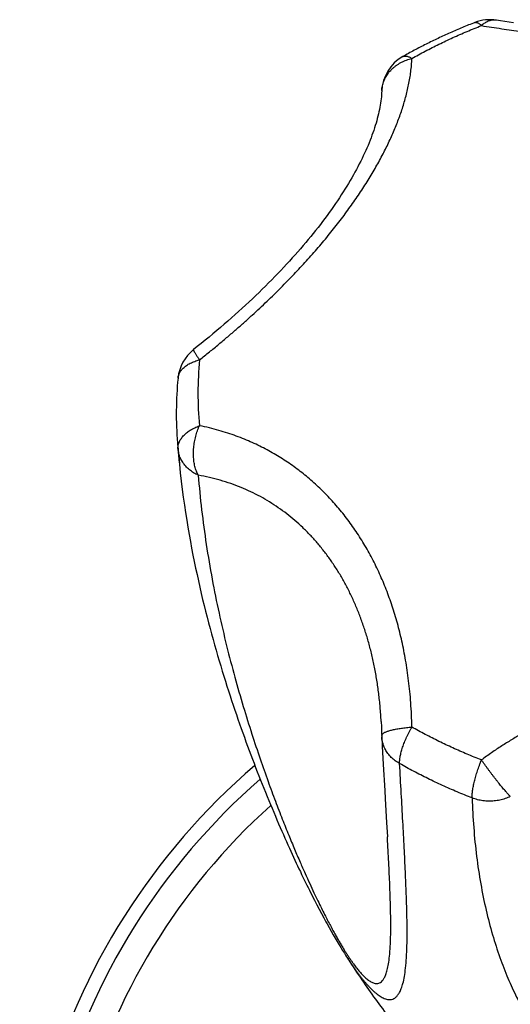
# Model space of a CAD drawing. Header units: millimetres. Extents: x 117 to 1320, y -43 to 1845.
# Tile 53 of 106: x 158 to 182, y 965 to 1013. Entities that reach past the tile are written whole.
import ezdxf

# ---------------------------------------------------------------- set-up
doc = ezdxf.new("R2010")
doc.units = ezdxf.units.MM
doc.header["$LTSCALE"] = 65.395
doc.layers.get('0').update_dxf_attribs({"linetype": 'CONTINUOUS'})

msp = doc.modelspace()

# ---------------------------------------------------------------- linework, layer by layer
at = {"color": 9, "linetype": 'Continuous'}
msp.add_line((166.087, 992.338), (166.178, 991.329), dxfattribs=at)
at = {"color": 7, "linetype": 'Continuous'}
for p, q in [((166.178, 991.329), (166.179, 991.323)), ((176.011, 976.842), (176.083, 975.585)), ((176.083, 975.585), (176.106, 975.186)), ((176.106, 975.186), (176.171, 974.054)), ((176.171, 974.054), (176.21, 973.354)), ((176.221, 973.149), (176.21, 973.354)), ((172.569, 970.545), (172.688, 970.311)), ((172.688, 970.311), (172.805, 970.085)), ((172.805, 970.085), (172.919, 969.866)), ((172.919, 969.866), (173.031, 969.655)), ((173.031, 969.655), (173.14, 969.453)), ((173.14, 969.453), (173.245, 969.258)), ((173.4, 968.98), (173.5, 968.803)), ((173.5, 968.803), (173.598, 968.631)), ((173.598, 968.631), (173.693, 968.467)), ((173.693, 968.467), (173.786, 968.31)), ((173.786, 968.31), (173.876, 968.159)), ((173.876, 968.159), (173.963, 968.015)), ((173.963, 968.015), (174.049, 967.876)), ((174.049, 967.876), (174.134, 967.742)), ((174.134, 967.742), (174.194, 967.647))]:
    msp.add_line(p, q, dxfattribs=at)
for points in [[(182.282, 1012.59), (182.074, 1012.621), (181.866, 1012.652), (181.66, 1012.684), (181.468, 1012.714)], [(175.936, 1009.299), (175.931, 1009.212), (175.925, 1009.118), (175.916, 1009.022), (175.906, 1008.924), (175.894, 1008.825), (175.879, 1008.724), (175.863, 1008.622), (175.845, 1008.518), (175.825, 1008.413), (175.802, 1008.306), (175.778, 1008.198), (175.752, 1008.089), (175.723, 1007.978), (175.693, 1007.866), (175.66, 1007.753), (175.626, 1007.638), (175.589, 1007.522), (175.55, 1007.405), (175.509, 1007.287), (175.466, 1007.168), (175.421, 1007.047), (175.374, 1006.926), (175.325, 1006.803), (175.274, 1006.679), (175.22, 1006.554), (175.164, 1006.429), (175.107, 1006.302), (175.047, 1006.174), (174.985, 1006.046), (174.921, 1005.916), (174.855, 1005.786), (174.787, 1005.654), (174.716, 1005.522), (174.644, 1005.389), (174.569, 1005.255), (174.492, 1005.12), (174.413, 1004.985), (174.332, 1004.849), (174.249, 1004.712), (174.164, 1004.575), (174.077, 1004.436), (173.987, 1004.297), (173.896, 1004.158), (173.802, 1004.017), (173.706, 1003.877), (173.608, 1003.735), (173.508, 1003.593), (173.406, 1003.451), (173.302, 1003.307), (173.195, 1003.164), (173.087, 1003.02), (172.977, 1002.875), (172.864, 1002.73), (172.75, 1002.585), (172.633, 1002.439), (172.514, 1002.293), (172.394, 1002.146), (172.271, 1001.999), (172.146, 1001.851), (172.018, 1001.703), (171.889, 1001.555), (171.758, 1001.406), (171.624, 1001.256), (171.489, 1001.107), (171.351, 1000.957), (171.211, 1000.807), (171.07, 1000.657), (170.926, 1000.506), (170.78, 1000.355), (170.632, 1000.204), (170.482, 1000.052), (170.329, 999.9), (170.175, 999.748), (170.019, 999.596), (169.86, 999.443), (169.7, 999.291), (169.537, 999.138), (169.372, 998.984), (169.205, 998.831), (169.036, 998.678), (168.865, 998.524), (168.692, 998.37), (168.517, 998.217), (168.34, 998.063), (168.161, 997.909), (167.979, 997.755), (167.796, 997.6), (167.611, 997.446), (167.423, 997.292), (167.234, 997.137), (167.042, 996.983), (166.861, 996.838)], [(166.179, 991.323), (166.224, 990.893), (166.269, 990.492), (166.317, 990.102), (166.368, 989.72), (166.42, 989.348), (166.475, 988.983), (166.531, 988.626), (166.588, 988.277), (166.647, 987.934), (166.708, 987.596), (166.77, 987.265), (166.833, 986.939), (166.897, 986.619), (166.963, 986.304), (167.029, 985.993), (167.096, 985.688), (167.164, 985.387), (167.233, 985.091), (167.302, 984.8), (167.372, 984.513), (167.442, 984.229), (167.513, 983.95), (167.585, 983.675), (167.657, 983.403), (167.729, 983.135), (167.802, 982.871), (167.875, 982.609), (167.949, 982.351), (168.023, 982.096), (168.097, 981.844), (168.172, 981.595), (168.246, 981.349), (168.321, 981.105), (168.396, 980.864), (168.472, 980.626), (168.548, 980.39), (168.623, 980.156), (168.699, 979.925), (168.776, 979.696), (168.852, 979.469), (168.928, 979.245), (169.005, 979.023), (169.082, 978.802), (169.158, 978.584), (169.235, 978.368), (169.312, 978.153), (169.39, 977.941), (169.467, 977.73), (169.544, 977.52), (169.622, 977.313), (169.7, 977.106), (169.778, 976.902), (169.856, 976.698), (169.934, 976.496), (170.013, 976.295), (170.091, 976.095), (170.17, 975.897), (170.249, 975.699), (170.329, 975.502), (170.408, 975.307), (170.488, 975.113), (170.568, 974.921), (170.647, 974.731), (170.727, 974.542), (170.806, 974.356), (170.884, 974.172), (170.962, 973.99), (171.04, 973.811), (171.117, 973.635), (171.193, 973.463), (171.267, 973.294), (171.34, 973.131), (171.412, 972.971), (171.482, 972.817), (171.55, 972.666), (171.618, 972.519), (171.685, 972.375), (171.751, 972.233), (171.816, 972.092), (171.881, 971.954), (171.946, 971.817), (172.011, 971.682), (172.074, 971.548), (172.138, 971.417), (172.201, 971.287), (172.263, 971.159), (172.326, 971.032), (172.387, 970.908), (172.448, 970.785), (172.569, 970.545)], [(175.909, 978.908), (175.911, 978.868), (175.919, 978.709), (175.926, 978.549), (175.931, 978.387), (175.934, 978.24)], [(175.937, 978.173), (175.962, 977.726), (176.011, 976.842)], [(173.245, 969.258), (173.297, 969.164), (173.4, 968.98)]]:
    msp.add_lwpolyline(points, dxfattribs=at)
for centre, radius, start, end in [((181.151, 1010.739), 2, 80.9064, 111.217), ((177.934, 1009.218), 2, 119.5096, 177.6758), ((168.105, 995.272), 2, 128.4581, 174.3386), ((183.441, 993.751), 17.411, 174.3341, 184.655), ((223.619, 997.02), 57.722, 184.65324, 184.94774), ((223.569, 997.016), 57.672, 184.94768, 185.65856), ((177.934, 978.283), 2, 181.2293, 183.1615), ((190.98, 952.133), 32.5, 130.6307, 332.5125)]:
    msp.add_arc(centre, radius, start, end, dxfattribs=at)
at = {"color": 9, "linetype": 'Continuous'}
for centre, radius, start, end in [((177.395, 1009.24), 1.461, 176.786, 177.6767), ((183.143, 994.757), 16.069, 174.3365, 179.9973), ((183.134, 994.758), 16.061, 180.0011, 185.6651), ((190.98, 952.133), 31.828, 131.0557, 331.8816), ((190.98, 952.133), 30.542, 131.8873, 330.585)]:
    msp.add_arc(centre, radius, start, end, dxfattribs=at)
for points, knots in [([(181.468, 1012.714), (181.443, 1012.718), (181.392, 1012.723), (181.312, 1012.723), (181.229, 1012.712), (181.146, 1012.692), (181.063, 1012.663), (180.981, 1012.624), (180.899, 1012.576), (180.819, 1012.52), (180.767, 1012.477), (180.742, 1012.455)], [0, 0, 0, 0, 0.073583, 0.1552015, 0.2382336, 0.3233383, 0.4110891, 0.5019607, 0.5963245, 0.6944503, 0.7965142, 0.7965142, 0.7965142, 0.7965142]), ([(177.39, 1010.87), (177.603, 1010.99), (178.034, 1011.226), (178.693, 1011.561), (179.364, 1011.878), (180.047, 1012.177), (180.509, 1012.364), (180.742, 1012.455)], [0, 0, 0, 0, 0.734513, 1.472981, 2.21526, 2.961192, 3.710608, 3.710608, 3.710608, 3.710608]), ([(180.428, 1012.604), (180.43, 1012.605), (180.444, 1012.61), (180.472, 1012.614), (180.511, 1012.609), (180.552, 1012.596), (180.597, 1012.573), (180.644, 1012.542), (180.693, 1012.502), (180.725, 1012.471), (180.742, 1012.455)], [0, 0, 0, 0, 0.0091334, 0.0442414, 0.0824305, 0.1255429, 0.174793, 0.2308965, 0.2942176, 0.3648753, 0.3648753, 0.3648753, 0.3648753]), ([(180.742, 1012.455), (180.906, 1012.428), (181.231, 1012.378), (181.715, 1012.306), (182.191, 1012.24), (182.66, 1012.179), (183.122, 1012.121), (183.577, 1012.068), (184.028, 1012.019), (184.474, 1011.974), (184.918, 1011.932), (185.36, 1011.893), (185.802, 1011.857), (186.244, 1011.824), (186.686, 1011.794), (187.13, 1011.767), (187.576, 1011.743), (188.023, 1011.722), (188.473, 1011.704), (188.925, 1011.689), (189.38, 1011.676), (189.836, 1011.667), (190.293, 1011.661), (190.751, 1011.658), (191.21, 1011.658), (191.668, 1011.661), (192.125, 1011.667), (192.581, 1011.676), (193.035, 1011.689), (193.488, 1011.704), (193.937, 1011.722), (194.385, 1011.743), (194.831, 1011.767), (195.275, 1011.794), (195.717, 1011.824), (196.159, 1011.857), (196.601, 1011.893), (197.043, 1011.932), (197.487, 1011.974), (197.933, 1012.019), (198.384, 1012.068), (198.839, 1012.121), (199.301, 1012.179), (199.769, 1012.24), (200.245, 1012.306), (200.73, 1012.378), (201.055, 1012.428), (201.219, 1012.455)], [0, 0, 0, 0, 0.498315, 0.98763, 1.468166, 1.940426, 2.405151, 2.86332, 3.316114, 3.7647, 4.210134, 4.653614, 5.096386, 5.539166, 5.982509, 6.427064, 6.873327, 7.321465, 7.771664, 8.224118, 8.678631, 9.134821, 9.592331, 10.050741, 10.509457, 10.967867, 11.425377, 11.881567, 12.336081, 12.788535, 13.238734, 13.686872, 14.133135, 14.577688, 15.021031, 15.463811, 15.906582, 16.350063, 16.795497, 17.244083, 17.696877, 18.155045, 18.619771, 19.09203, 19.572567, 20.061884, 20.560199, 20.560199, 20.560199, 20.560199]), ([(167.152, 996.343), (167.312, 996.47), (167.623, 996.72), (168.077, 997.094), (168.508, 997.457), (168.919, 997.811), (169.312, 998.158), (169.69, 998.499), (170.053, 998.835), (170.405, 999.166), (170.744, 999.495), (171.074, 999.821), (171.394, 1000.145), (171.706, 1000.469), (172.009, 1000.792), (172.306, 1001.115), (172.594, 1001.438), (172.876, 1001.761), (173.151, 1002.086), (173.419, 1002.411), (173.679, 1002.736), (173.932, 1003.062), (174.178, 1003.388), (174.415, 1003.714), (174.644, 1004.039), (174.865, 1004.362), (175.076, 1004.685), (175.279, 1005.005), (175.472, 1005.324), (175.656, 1005.64), (175.831, 1005.953), (175.997, 1006.264), (176.154, 1006.573), (176.301, 1006.879), (176.44, 1007.184), (176.57, 1007.487), (176.691, 1007.789), (176.804, 1008.09), (176.908, 1008.391), (177.003, 1008.692), (177.09, 1008.995), (177.167, 1009.299), (177.234, 1009.606), (177.292, 1009.916), (177.338, 1010.23), (177.372, 1010.548), (177.386, 1010.762), (177.39, 1010.87)], [0, 0, 0, 0, 0.61274, 1.198926, 1.761484, 2.303336, 2.827116, 3.335174, 3.829511, 4.311962, 4.784058, 5.247299, 5.702826, 6.151633, 6.594692, 7.032612, 7.465881, 7.89499, 8.320091, 8.741144, 9.158133, 9.570877, 9.978974, 10.382033, 10.779682, 11.171535, 11.557206, 11.936334, 12.308773, 12.674496, 13.033452, 13.38574, 13.731734, 14.071772, 14.406211, 14.735672, 15.060756, 15.382033, 15.700273, 16.016207, 16.330565, 16.64421, 16.957931, 17.272678, 17.589378, 17.909026, 18.232501, 18.232501, 18.232501, 18.232501]), ([(175.937, 1009.321), (175.939, 1009.359), (175.946, 1009.437), (175.967, 1009.553), (175.997, 1009.668), (176.036, 1009.782), (176.085, 1009.893), (176.143, 1010.001), (176.209, 1010.104), (176.284, 1010.204), (176.366, 1010.299), (176.456, 1010.388), (176.554, 1010.472), (176.657, 1010.55), (176.767, 1010.621), (176.883, 1010.686), (177.004, 1010.743), (177.129, 1010.794), (177.258, 1010.836), (177.346, 1010.859), (177.39, 1010.87)], [0, 0, 0, 0, 0.114264, 0.233163, 0.352554, 0.472636, 0.593579, 0.715519, 0.83856, 0.9628, 1.088337, 1.215238, 1.343539, 1.473244, 1.604325, 1.73673, 1.870379, 2.005177, 2.141008, 2.277745, 2.277745, 2.277745, 2.277745]), ([(176.949, 1010.958), (176.96, 1010.965), (176.987, 1010.977), (177.032, 1010.987), (177.083, 1010.989), (177.138, 1010.982), (177.197, 1010.966), (177.259, 1010.942), (177.324, 1010.91), (177.368, 1010.884), (177.39, 1010.87)], [0, 0, 0, 0, 0.0393324, 0.086622, 0.1371176, 0.1921229, 0.252572, 0.3190733, 0.3919711, 0.4714029, 0.4714029, 0.4714029, 0.4714029]), ([(166.861, 996.838), (166.861, 996.838), (166.858, 996.836), (166.857, 996.825), (166.862, 996.808), (166.872, 996.783), (166.888, 996.751), (166.909, 996.712), (166.936, 996.666), (166.969, 996.614), (167.007, 996.554), (167.051, 996.489), (167.1, 996.418), (167.134, 996.369), (167.152, 996.343)], [0, 0, 0, 0, 0.0010332, 0.0110653, 0.0286558, 0.0550881, 0.0905986, 0.1351596, 0.1886267, 0.2507809, 0.3213453, 0.3999945, 0.4863594, 0.5800341, 0.5800341, 0.5800341, 0.5800341]), ([(166.115, 995.469), (166.116, 995.483), (166.121, 995.524), (166.137, 995.59), (166.164, 995.667), (166.201, 995.742), (166.248, 995.815), (166.304, 995.885), (166.368, 995.952), (166.441, 996.016), (166.522, 996.076), (166.61, 996.132), (166.706, 996.184), (166.809, 996.231), (166.918, 996.274), (167.033, 996.312), (167.112, 996.333), (167.152, 996.343)], [0, 0, 0, 0, 0.041847, 0.122165, 0.20371, 0.287209, 0.37329, 0.46247, 0.555173, 0.651719, 0.752308, 0.857049, 0.96598, 1.079048, 1.196119, 1.31698, 1.441355, 1.441355, 1.441355, 1.441355]), ([(166.114, 992.043), (166.112, 992.07), (166.11, 992.123), (166.119, 992.204), (166.137, 992.285), (166.164, 992.366), (166.202, 992.446), (166.248, 992.525), (166.304, 992.602), (166.368, 992.678), (166.441, 992.751), (166.522, 992.822), (166.61, 992.89), (166.706, 992.954), (166.809, 993.015), (166.918, 993.072), (167.032, 993.126), (167.112, 993.158), (167.152, 993.173)], [0, 0, 0, 0, 0.080045, 0.160999, 0.243628, 0.328617, 0.416547, 0.507876, 0.602938, 0.701976, 0.805145, 0.912489, 1.023976, 1.139522, 1.258965, 1.382075, 1.508557, 1.638058, 1.638058, 1.638058, 1.638058]), ([(167.089, 990.784), (167.072, 990.815), (167.04, 990.881), (166.997, 990.984), (166.96, 991.094), (166.928, 991.209), (166.902, 991.328), (166.882, 991.452), (166.868, 991.58), (166.859, 991.711), (166.857, 991.845), (166.86, 991.98), (166.87, 992.116), (166.886, 992.253), (166.907, 992.39), (166.934, 992.526), (166.967, 992.661), (167.005, 992.794), (167.049, 992.924), (167.097, 993.05), (167.133, 993.132), (167.152, 993.173)], [0, 0, 0, 0, 0.10787, 0.21953, 0.334948, 0.454018, 0.576561, 0.702336, 0.831045, 0.962341, 1.095865, 1.231258, 1.368142, 1.506119, 1.644775, 1.78368, 1.922404, 2.06052, 2.197605, 2.33325, 2.467066, 2.467066, 2.467066, 2.467066]), ([(177.39, 978.646), (177.386, 978.846), (177.373, 979.237), (177.339, 979.808), (177.293, 980.354), (177.236, 980.876), (177.168, 981.377), (177.091, 981.86), (177.005, 982.327), (176.909, 982.78), (176.806, 983.22), (176.693, 983.649), (176.572, 984.067), (176.442, 984.477), (176.303, 984.878), (176.156, 985.271), (175.999, 985.657), (175.834, 986.036), (175.659, 986.408), (175.475, 986.772), (175.281, 987.13), (175.079, 987.48), (174.867, 987.822), (174.647, 988.156), (174.418, 988.481), (174.18, 988.797), (173.935, 989.104), (173.681, 989.4), (173.421, 989.687), (173.153, 989.964), (172.878, 990.23), (172.596, 990.486), (172.307, 990.733), (172.011, 990.969), (171.707, 991.196), (171.395, 991.413), (171.075, 991.621), (170.745, 991.819), (170.405, 992.009), (170.054, 992.19), (169.69, 992.361), (169.313, 992.524), (168.919, 992.676), (168.508, 992.819), (168.077, 992.951), (167.623, 993.071), (167.312, 993.141), (167.152, 993.173)], [0, 0, 0, 0, 0.600234, 1.171631, 1.717636, 2.241609, 2.746461, 3.234901, 3.709124, 4.171195, 4.62289, 5.065715, 5.501165, 5.930399, 6.354396, 6.774154, 7.19038, 7.603552, 8.014184, 8.422644, 8.828979, 9.233235, 9.635468, 10.035548, 10.433293, 10.828541, 11.22121, 11.611276, 11.998704, 12.383571, 12.766233, 13.147052, 13.526422, 13.905063, 14.283761, 14.663291, 15.044711, 15.429167, 15.817828, 16.212164, 16.613701, 17.024164, 17.44547, 17.879801, 18.329637, 18.797745, 19.28701, 19.28701, 19.28701, 19.28701]), ([(167.089, 990.784), (167.05, 990.802), (166.974, 990.84), (166.864, 990.904), (166.76, 990.974), (166.662, 991.05), (166.571, 991.131), (166.487, 991.218), (166.411, 991.309), (166.342, 991.405), (166.282, 991.504), (166.23, 991.607), (166.187, 991.713), (166.153, 991.821), (166.128, 991.931), (166.117, 992.006), (166.114, 992.043)], [0, 0, 0, 0, 0.128566, 0.25556, 0.38093, 0.504652, 0.626731, 0.747204, 0.866137, 0.98363, 1.0998, 1.214793, 1.328782, 1.441964, 1.554552, 1.667234, 1.667234, 1.667234, 1.667234]), ([(167.089, 990.784), (167.133, 990.226), (167.242, 989.108), (167.468, 987.438), (167.749, 985.78), (168.079, 984.154), (168.447, 982.58), (168.84, 981.077), (169.248, 979.661), (169.658, 978.347), (170.058, 977.148), (170.439, 976.067), (170.796, 975.101), (171.129, 974.239), (171.438, 973.468), (171.723, 972.779), (171.987, 972.163), (172.23, 971.612), (172.453, 971.12), (172.658, 970.68), (172.846, 970.287), (173.018, 969.936), (173.176, 969.621), (173.322, 969.338), (173.456, 969.083), (173.581, 968.851), (173.697, 968.64), (173.806, 968.448), (173.908, 968.271), (174.005, 968.108), (174.096, 967.956), (174.184, 967.816), (174.268, 967.684), (174.349, 967.561), (174.427, 967.444), (174.504, 967.334), (174.579, 967.229), (174.653, 967.129), (174.726, 967.033), (174.8, 966.941), (174.873, 966.853), (174.947, 966.77), (175.021, 966.69), (175.096, 966.614), (175.173, 966.544), (175.25, 966.478), (175.329, 966.42), (175.41, 966.369), (175.492, 966.328), (175.576, 966.298), (175.662, 966.283), (175.749, 966.287), (175.838, 966.315), (175.925, 966.374), (176.009, 966.467), (176.087, 966.602), (176.16, 966.786), (176.225, 967.028), (176.282, 967.342), (176.326, 967.74), (176.358, 968.24), (176.372, 968.855), (176.369, 969.596), (176.347, 970.467), (176.307, 971.47), (176.262, 972.379), (176.231, 972.953), (176.221, 973.149)], [0, 0, 0, 0, 1.677575, 3.368357, 5.056299, 6.722185, 8.344883, 9.904471, 11.382847, 12.764442, 14.032531, 15.176129, 16.201643, 17.122302, 17.949401, 18.692491, 19.360221, 19.960054, 20.498573, 20.981819, 21.415352, 21.804813, 22.15529, 22.472043, 22.759452, 23.021128, 23.260924, 23.481433, 23.684909, 23.87389, 24.050245, 24.21538, 24.370854, 24.518171, 24.65841, 24.792507, 24.921287, 25.045567, 25.166099, 25.283326, 25.397463, 25.50898, 25.618135, 25.724784, 25.828855, 25.930279, 26.02866, 26.123797, 26.215535, 26.303901, 26.389779, 26.475293, 26.564862, 26.66554, 26.786514, 26.938098, 27.131256, 27.37776, 27.690753, 28.085435, 28.580294, 29.192613, 29.931369, 30.801553, 31.805955, 32.942498, 33.531296, 33.531296, 33.531296, 33.531296]), ([(175.909, 978.908), (175.909, 978.915), (175.896, 979.148), (175.864, 979.602), (175.794, 980.261), (175.703, 980.901), (175.592, 981.522), (175.462, 982.124), (175.312, 982.708), (175.143, 983.273), (174.956, 983.82), (174.751, 984.348), (174.527, 984.858), (174.287, 985.349), (174.029, 985.822), (173.754, 986.276), (173.462, 986.712), (173.153, 987.129), (172.828, 987.527), (172.486, 987.905), (172.127, 988.265), (171.752, 988.604), (171.36, 988.924), (170.952, 989.223), (170.526, 989.5), (170.085, 989.756), (169.627, 989.989), (169.152, 990.199), (168.66, 990.385), (168.152, 990.546), (167.627, 990.681), (167.27, 990.753), (167.089, 990.784)], [0, 0, 0, 0, 0.022043, 0.701382, 1.363607, 2.009567, 2.640117, 3.256091, 3.858334, 4.447716, 5.025088, 5.59132, 6.147283, 6.693863, 7.231968, 7.762508, 8.286424, 8.804658, 9.318186, 9.828019, 10.335175, 10.840706, 11.345658, 11.851111, 12.358145, 12.867889, 13.381487, 13.900123, 14.424994, 14.957334, 15.49844, 16.049601, 16.049601, 16.049601, 16.049601]), ([(201.219, 977.061), (201.057, 977.181), (200.734, 977.41), (200.25, 977.734), (199.773, 978.031), (199.304, 978.305), (198.843, 978.557), (198.387, 978.79), (197.936, 979.003), (197.489, 979.2), (197.045, 979.382), (196.603, 979.548), (196.161, 979.701), (195.719, 979.84), (195.276, 979.967), (194.832, 980.081), (194.386, 980.182), (193.938, 980.271), (193.488, 980.347), (193.036, 980.411), (192.582, 980.463), (192.126, 980.501), (191.668, 980.527), (191.21, 980.54), (190.751, 980.54), (190.293, 980.527), (189.835, 980.501), (189.379, 980.463), (188.925, 980.411), (188.472, 980.347), (188.022, 980.271), (187.574, 980.182), (187.129, 980.081), (186.685, 979.967), (186.242, 979.84), (185.8, 979.701), (185.358, 979.548), (184.916, 979.382), (184.472, 979.2), (184.025, 979.003), (183.574, 978.79), (183.118, 978.557), (182.656, 978.305), (182.188, 978.031), (181.711, 977.734), (181.226, 977.41), (180.904, 977.181), (180.742, 977.061)], [0, 0, 0, 0, 0.604596, 1.18653, 1.747645, 2.289895, 2.815323, 3.326048, 3.824244, 4.31193, 4.790887, 5.262942, 5.729882, 6.192885, 6.652914, 7.11099, 7.567964, 8.024333, 8.480607, 8.937302, 9.394542, 9.852272, 10.31047, 10.769051, 11.227768, 11.686349, 12.144547, 12.602278, 13.059519, 13.516213, 13.972487, 14.428856, 14.885829, 15.343905, 15.803933, 16.266936, 16.733876, 17.20593, 17.684887, 18.172574, 18.67077, 19.181494, 19.706922, 20.249172, 20.810288, 21.392224, 21.996821, 21.996821, 21.996821, 21.996821]), ([(175.934, 978.24), (175.934, 978.247), (175.936, 978.263), (175.947, 978.289), (175.969, 978.316), (176, 978.343), (176.04, 978.37), (176.088, 978.396), (176.146, 978.421), (176.212, 978.446), (176.287, 978.47), (176.369, 978.494), (176.459, 978.516), (176.556, 978.537), (176.66, 978.557), (176.77, 978.576), (176.885, 978.593), (177.005, 978.609), (177.13, 978.623), (177.259, 978.636), (177.346, 978.643), (177.39, 978.646)], [0, 0, 0, 0, 0.019451, 0.048746, 0.082818, 0.123246, 0.170892, 0.226173, 0.289227, 0.360012, 0.438367, 0.524062, 0.616798, 0.71622, 0.821922, 0.933447, 1.050305, 1.17197, 1.29789, 1.427489, 1.560175, 1.560175, 1.560175, 1.560175]), ([(176.798, 976.884), (176.797, 976.91), (176.796, 976.965), (176.801, 977.05), (176.812, 977.142), (176.827, 977.239), (176.849, 977.341), (176.875, 977.448), (176.907, 977.559), (176.943, 977.673), (176.985, 977.791), (177.031, 977.91), (177.081, 978.032), (177.136, 978.155), (177.194, 978.278), (177.256, 978.402), (177.322, 978.525), (177.367, 978.606), (177.39, 978.646)], [0, 0, 0, 0, 0.07905, 0.164665, 0.256768, 0.355179, 0.459631, 0.569779, 0.685205, 0.805471, 0.93011, 1.058608, 1.190428, 1.325035, 1.461861, 1.600305, 1.739743, 1.87953, 1.87953, 1.87953, 1.87953]), ([(180.742, 977.061), (180.509, 977.152), (180.047, 977.339), (179.364, 977.638), (178.693, 977.955), (178.034, 978.29), (177.603, 978.526), (177.39, 978.646)], [0, 0, 0, 0, 0.749416, 1.495348, 2.237627, 2.976095, 3.710609, 3.710609, 3.710609, 3.710609]), ([(176.798, 976.884), (176.761, 976.905), (176.688, 976.949), (176.584, 977.021), (176.487, 977.1), (176.396, 977.184), (176.312, 977.273), (176.236, 977.367), (176.168, 977.466), (176.108, 977.568), (176.056, 977.673), (176.013, 977.781), (175.98, 977.892), (175.955, 978.004), (175.942, 978.099), (175.938, 978.155), (175.937, 978.173)], [0, 0, 0, 0, 0.128483, 0.255055, 0.380193, 0.503878, 0.626119, 0.746957, 0.866461, 0.984731, 1.101906, 1.21815, 1.333649, 1.448606, 1.563237, 1.618005, 1.618005, 1.618005, 1.618005]), ([(174.194, 967.647), (174.205, 967.63), (174.251, 967.558), (174.331, 967.434), (174.436, 967.278), (174.538, 967.129), (174.639, 966.986), (174.738, 966.85), (174.835, 966.719), (174.932, 966.594), (175.029, 966.473), (175.125, 966.358), (175.221, 966.248), (175.317, 966.142), (175.414, 966.042), (175.511, 965.948), (175.609, 965.861), (175.707, 965.78), (175.806, 965.707), (175.906, 965.643), (176.006, 965.589), (176.107, 965.548), (176.209, 965.52), (176.311, 965.51), (176.414, 965.521), (176.517, 965.556), (176.617, 965.623), (176.713, 965.724), (176.805, 965.868), (176.89, 966.062), (176.969, 966.317), (177.037, 966.644), (177.092, 967.056), (177.133, 967.56), (177.156, 968.164), (177.162, 968.877), (177.15, 969.703), (177.121, 970.644), (177.076, 971.699), (177.019, 972.862), (176.951, 974.126), (176.877, 975.478), (176.824, 976.407), (176.797, 976.884)], [0, 0, 0, 0, 0.059815, 0.255663, 0.443463, 0.624096, 0.798241, 0.966438, 1.129519, 1.288076, 1.442238, 1.592267, 1.738567, 1.881219, 2.020187, 2.155396, 2.286662, 2.41401, 2.537092, 2.65545, 2.769218, 2.878136, 2.982649, 3.084153, 3.185122, 3.290312, 3.406405, 3.542185, 3.707747, 3.914501, 4.17582, 4.506203, 4.918186, 5.420356, 6.022275, 6.732906, 7.557934, 8.499745, 9.556977, 10.725656, 11.995015, 13.352913, 14.787205, 14.787205, 14.787205, 14.787205]), ([(180.297, 975.229), (180.054, 975.323), (179.571, 975.519), (178.858, 975.831), (178.157, 976.162), (177.47, 976.512), (177.02, 976.758), (176.797, 976.884)], [0, 0, 0, 0, 0.78284, 1.561484, 2.336319, 3.107179, 3.874434, 3.874434, 3.874434, 3.874434]), ([(180.296, 975.229), (180.295, 975.256), (180.295, 975.311), (180.298, 975.397), (180.306, 975.489), (180.318, 975.588), (180.334, 975.693), (180.354, 975.803), (180.377, 975.917), (180.405, 976.036), (180.436, 976.158), (180.471, 976.283), (180.509, 976.411), (180.55, 976.54), (180.594, 976.67), (180.641, 976.801), (180.69, 976.932), (180.724, 977.018), (180.742, 977.061)], [0, 0, 0, 0, 0.078939, 0.165039, 0.258079, 0.357762, 0.46372, 0.575519, 0.692667, 0.814655, 0.940959, 1.071006, 1.204212, 1.339995, 1.477745, 1.616823, 1.756567, 1.896299, 1.896299, 1.896299, 1.896299]), ([(182.134, 975.301), (182.118, 975.318), (182.083, 975.354), (182.03, 975.411), (181.972, 975.476), (181.91, 975.546), (181.845, 975.622), (181.776, 975.704), (181.704, 975.791), (181.63, 975.882), (181.553, 975.978), (181.474, 976.078), (181.394, 976.181), (181.312, 976.286), (181.23, 976.394), (181.147, 976.504), (181.065, 976.615), (180.982, 976.727), (180.901, 976.839), (180.821, 976.95), (180.768, 977.024), (180.742, 977.061)], [0, 0, 0, 0, 0.070812, 0.149625, 0.236112, 0.329896, 0.430555, 0.537614, 0.650553, 0.768806, 0.891794, 1.01894, 1.149646, 1.283295, 1.419248, 1.556851, 1.695438, 1.834342, 1.972893, 2.110426, 2.246285, 2.246285, 2.246285, 2.246285]), ([(182.134, 975.301), (182.095, 975.282), (182.013, 975.245), (181.888, 975.198), (181.76, 975.158), (181.628, 975.126), (181.495, 975.101), (181.359, 975.084), (181.223, 975.075), (181.087, 975.074), (180.95, 975.08), (180.815, 975.094), (180.681, 975.116), (180.55, 975.146), (180.421, 975.183), (180.337, 975.213), (180.296, 975.229)], [0, 0, 0, 0, 0.132687, 0.266395, 0.400984, 0.536302, 0.672188, 0.80847, 0.944971, 1.081509, 1.217887, 1.35391, 1.489385, 1.62413, 1.757973, 1.891318, 1.891318, 1.891318, 1.891318]), ([(180.297, 975.229), (180.311, 974.752), (180.358, 973.812), (180.496, 972.429), (180.694, 971.101), (180.951, 969.841), (181.259, 968.659), (181.613, 967.564), (182.002, 966.559), (182.418, 965.647), (182.853, 964.827), (183.297, 964.096), (183.742, 963.45), (184.18, 962.886), (184.603, 962.397), (185.009, 961.975), (185.397, 961.609), (185.769, 961.29), (186.124, 961.012), (186.464, 960.769), (186.789, 960.557), (187.1, 960.371), (187.399, 960.208), (187.685, 960.066), (187.96, 959.941), (188.225, 959.832), (188.48, 959.738), (188.726, 959.655), (188.965, 959.584), (189.196, 959.523), (189.421, 959.471), (189.64, 959.427), (189.854, 959.39), (190.065, 959.361), (190.272, 959.337), (190.476, 959.32), (190.679, 959.309), (190.88, 959.304), (191.081, 959.304), (191.282, 959.309), (191.485, 959.32), (191.689, 959.337), (191.896, 959.361), (192.106, 959.39), (192.321, 959.427), (192.54, 959.471), (192.765, 959.523), (192.996, 959.584), (193.234, 959.655), (193.481, 959.738), (193.736, 959.832), (194, 959.941), (194.275, 960.066), (194.562, 960.208), (194.86, 960.371), (195.172, 960.557), (195.497, 960.769), (195.837, 961.012), (196.192, 961.29), (196.564, 961.609), (196.952, 961.975), (197.358, 962.397), (197.781, 962.886), (198.218, 963.45), (198.664, 964.096), (199.108, 964.827), (199.543, 965.647), (199.959, 966.56), (200.348, 967.564), (200.701, 968.659), (201.01, 969.841), (201.266, 971.101), (201.465, 972.429), (201.603, 973.812), (201.65, 974.752), (201.664, 975.229)], [0, 0, 0, 0, 1.430626, 2.823331, 4.168421, 5.456859, 6.678922, 7.830109, 8.907445, 9.909303, 10.836428, 11.691005, 12.475208, 13.187773, 13.831244, 14.413665, 14.944655, 15.431864, 15.881201, 16.297296, 16.684552, 17.046131, 17.385279, 17.704352, 18.005609, 18.291193, 18.562636, 18.821756, 19.069982, 19.308602, 19.539036, 19.762274, 19.979338, 20.191461, 20.399478, 20.604168, 20.806561, 21.007676, 21.208353, 21.409464, 21.611854, 21.816548, 22.02457, 22.236687, 22.453751, 22.676993, 22.907425, 23.146044, 23.394272, 23.653388, 23.924835, 24.210421, 24.511675, 24.830755, 25.169903, 25.531485, 25.918743, 26.334842, 26.784183, 27.271396, 27.802389, 28.384821, 29.028291, 29.740845, 30.525026, 31.379604, 32.306727, 33.308582, 34.385916, 35.537099, 36.759161, 38.047595, 39.392679, 40.785381, 42.216006, 42.216006, 42.216006, 42.216006])]:
    msp.add_open_spline(points, degree=3, knots=knots, dxfattribs=at)
at = {"color": 7, "linetype": 'Continuous'}
for points, knots in [([(180.428, 1012.604), (180.226, 1012.526), (179.826, 1012.365), (179.233, 1012.11), (178.648, 1011.842), (178.072, 1011.561), (177.505, 1011.267), (177.133, 1011.063), (176.949, 1010.958)], [0, 0, 0, 0, 0.647907, 1.29353, 1.936826, 2.577657, 3.215968, 3.851675, 3.851675, 3.851675, 3.851675]), ([(174.194, 967.647), (174.261, 967.541), (174.543, 967.105), (175.043, 966.359), (175.709, 965.416), (176.384, 964.512), (177.065, 963.647), (177.524, 963.093), (177.751, 962.827)], [0, 0, 0, 0, 0.377096, 1.559563, 2.693215, 3.838939, 4.944417, 5.995655, 5.995655, 5.995655, 5.995655])]:
    msp.add_open_spline(points, degree=3, knots=knots, dxfattribs=at)

doc.saveas('drawing.dxf')
